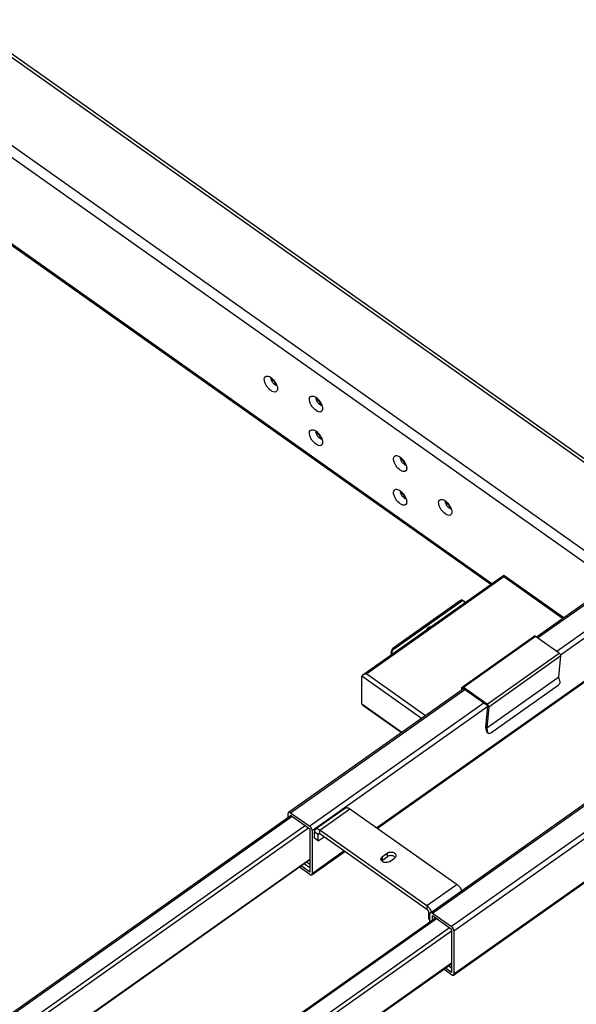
# Model space of a CAD drawing. Extents: x 765 to 5521, y -3239 to 125.
# Tile 16 of 24: x 3951 to 4169, y -1945 to -1559. Entities that reach past the tile are written whole.
import ezdxf

# ---------------------------------------------------------------- set-up
doc = ezdxf.new("R2010")
doc.units = 0
for name, color, linetype in [('_X2_9002914DDXF_CONTINUOUS_LINE', 7, 'Continuous'), ('AK-ZHHL01YJ-DXF_CONTINUOUS_LINE', 7, 'Continuous'), ('AK-ZHHL02J-9DXF_CONTINUOUS_LINE', 7, 'Continuous'), ('AK-ZHLJJ03-7DXF_CONTINUOUS_LINE', 7, 'Continuous'), ('PART1-SPQ_1_DXF_CONTINUOUS_LINE', 7, 'Continuous')]:
    doc.layers.add(name, color=color, linetype=linetype)

msp = doc.modelspace()

# ---------------------------------------------------------------- linework, layer by layer
at = {"layer": '_X2_9002914DDXF_CONTINUOUS_LINE', "linetype": 'Continuous'}
for p, q in [((4123.534, -1786.797), (4097.135, -1805.464)), ((4123.905, -1786.994), (4123.534, -1786.797)), ((4124.322, -1786.663), (4124.249, -1786.631)), ((4124.323, -1786.663), (4124.694, -1786.861)), ((4124.62, -1786.828), (4124.693, -1786.86)), ((4097.507, -1805.661), (4123.905, -1786.994)), ((4125.074, -1787.768), (4125.012, -1787.372)), ((4124.131, -1820.748), (4152.415, -1800.748)), ((4152.915, -1800.843), (4124.631, -1820.843)), ((4162.228, -1807.428), (4152.915, -1800.843)), ((4097.135, -1805.464), (4097.507, -1805.661)), ((4096.356, -1807.174), (4096.728, -1807.372)), ((4096.483, -1807.985), (4096.356, -1807.174)), ((4096.728, -1807.372), (4096.79, -1807.768)), ((4133.943, -1827.428), (4162.228, -1807.428)), ((4162.838, -1808.526), (4134.554, -1828.526)), ((4162.072, -1816.738), (4162.838, -1808.526)), ((4133.788, -1836.738), (4162.072, -1816.738)), ((4162.079, -1816.824), (4133.795, -1836.824)), ((4162.431, -1818.385), (4162.079, -1816.824)), ((4124.395, -1821.289), (4124.018, -1821.023)), ((4124.018, -1821.755), (4124.018, -1821.023)), ((4124.551, -1821.179), (4124.395, -1821.289)), ((4124.395, -1821.289), (4124.395, -1821.488)), ((4124.464, -1821.171), (4124.439, -1821.184)), ((4133.943, -1827.428), (4124.631, -1820.843)), ((4124.631, -1820.843), (4124.631, -1821.22)), ((4124.631, -1821.22), (4133.943, -1827.805)), ((4161.732, -1820.135), (4135.334, -1838.802)), ((4133.412, -1836.439), (4134.178, -1828.227)), ((4134.554, -1828.526), (4133.788, -1836.738)), ((4133.943, -1827.805), (4133.943, -1827.428)), ((4134.178, -1828.227), (4134.179, -1828.207)), ((4134.178, -1828.227), (4134.554, -1828.526)), ((4133.412, -1836.439), (4133.788, -1836.738)), ((4133.795, -1836.824), (4133.431, -1836.664)), ((4133.783, -1838.225), (4133.431, -1836.664)), ((4133.795, -1836.824), (4134.147, -1838.385)), ((4134.147, -1838.385), (4133.783, -1838.225)), ((4134.554, -1838.939), (4134.189, -1838.779)), ((4134.596, -1838.956), (4134.554, -1838.94))]:
    msp.add_line(p, q, dxfattribs=at)
for centre, radius, start, end in [((4162.279, -1816.757), 0.208, 174.71496, 178.34496), ((4134.94, -1838.26), 0.796, 208.70765, 214.31334)]:
    msp.add_arc(centre, radius, start, end, dxfattribs=at)
for points, knots in [([(4124.249, -1786.631), (4124.196, -1786.613), (4123.945, -1786.572), (4123.693, -1786.684), (4123.534, -1786.797)], [0, 0, 0, 0, 0.220839, 1, 1, 1, 1]), ([(4123.905, -1786.994), (4123.965, -1786.952), (4124.175, -1786.824), (4124.453, -1786.771), (4124.62, -1786.828)], [0, 0, 0, 0, 0.2902443, 1, 1, 1, 1]), ([(4124.693, -1786.86), (4124.735, -1786.882), (4124.904, -1787.004), (4124.988, -1787.215), (4125.012, -1787.372)], [0, 0, 0, 0, 0.230198, 1, 1, 1, 1]), ([(4110.87, -1797.372), (4110.782, -1797.434), (4110.43, -1797.726), (4110.156, -1798.108), (4109.998, -1798.42)], [0, 0, 0, 0, 0.2349877, 1, 1, 1, 1]), ([(4111.863, -1797.101), (4111.788, -1797.084), (4111.435, -1797.055), (4111.092, -1797.215), (4110.87, -1797.372)], [0, 0, 0, 0, 0.2217582, 1, 1, 1, 1]), ([(4152.915, -1800.843), (4152.87, -1800.811), (4152.727, -1800.721), (4152.512, -1800.68), (4152.415, -1800.748)], [0, 0, 0, 0, 0.3209242, 1, 1, 1, 1]), ([(4097.135, -1805.464), (4097.071, -1805.509), (4096.816, -1805.724), (4096.622, -1806.009), (4096.517, -1806.241)], [0, 0, 0, 0, 0.2349588, 1, 1, 1, 1]), ([(4096.888, -1806.438), (4096.924, -1806.359), (4097.08, -1806.065), (4097.306, -1805.803), (4097.507, -1805.661)], [0, 0, 0, 0, 0.2614505, 1, 1, 1, 1]), ([(4096.517, -1806.241), (4096.481, -1806.319), (4096.367, -1806.615), (4096.32, -1806.945), (4096.356, -1807.174)], [0, 0, 0, 0, 0.2706073, 1, 1, 1, 1]), ([(4096.728, -1807.372), (4096.717, -1807.3), (4096.699, -1806.981), (4096.786, -1806.662), (4096.888, -1806.438)], [0, 0, 0, 0, 0.2271548, 1, 1, 1, 1]), ([(4162.84, -1808.474), (4162.84, -1808.278), (4162.677, -1807.875), (4162.405, -1807.553), (4162.228, -1807.428)], [0, 0, 0, 0, 0.474686, 1, 1, 1, 1]), ([(4162.072, -1816.779), (4162.072, -1816.774), (4162.071, -1816.765), (4162.071, -1816.755), (4162.072, -1816.751)], [0, 0, 0, 0, 0.509827, 1, 1, 1, 1]), ([(4162.079, -1816.824), (4162.078, -1816.816), (4162.075, -1816.801), (4162.073, -1816.786), (4162.072, -1816.779)], [0, 0, 0, 0, 0.5129852, 1, 1, 1, 1]), ([(4124.018, -1821.023), (4124.018, -1820.993), (4124.024, -1820.893), (4124.073, -1820.789), (4124.131, -1820.748)], [0, 0, 0, 0, 0.2942404, 1, 1, 1, 1]), ([(4124.131, -1820.748), (4124.159, -1820.728), (4124.332, -1820.665), (4124.516, -1820.761), (4124.631, -1820.843)], [0, 0, 0, 0, 0.199082, 1, 1, 1, 1]), ([(4124.439, -1821.184), (4124.416, -1821.199), (4124.398, -1821.239), (4124.395, -1821.278), (4124.395, -1821.289)], [0, 0, 0, 0, 0.7054939, 1, 1, 1, 1]), ([(4124.631, -1821.22), (4124.616, -1821.21), (4124.567, -1821.179), (4124.504, -1821.16), (4124.464, -1821.171)], [0, 0, 0, 0, 0.3052354, 1, 1, 1, 1]), ([(4162.328, -1819.346), (4162.295, -1819.427), (4162.153, -1819.726), (4161.932, -1819.994), (4161.732, -1820.135)], [0, 0, 0, 0, 0.2624046, 1, 1, 1, 1]), ([(4162.431, -1818.385), (4162.448, -1818.459), (4162.488, -1818.783), (4162.42, -1819.115), (4162.328, -1819.346)], [0, 0, 0, 0, 0.2317921, 1, 1, 1, 1]), ([(4133.943, -1827.428), (4134.13, -1827.56), (4134.409, -1827.897), (4134.572, -1828.326), (4134.554, -1828.526)], [0, 0, 0, 0, 0.5336152, 1, 1, 1, 1]), ([(4134.179, -1828.207), (4134.179, -1828.192), (4134.172, -1828.121), (4134.144, -1828.053), (4134.117, -1828.004)], [0, 0, 0, 0, 0.2176689, 1, 1, 1, 1]), ([(4133.431, -1836.664), (4133.426, -1836.644), (4133.412, -1836.57), (4133.407, -1836.494), (4133.412, -1836.439)], [0, 0, 0, 0, 0.2715377, 1, 1, 1, 1]), ([(4133.788, -1836.738), (4133.787, -1836.744), (4133.787, -1836.758), (4133.787, -1836.772), (4133.788, -1836.779)], [0, 0, 0, 0, 0.4846221, 1, 1, 1, 1]), ([(4133.788, -1836.779), (4133.789, -1836.786), (4133.791, -1836.801), (4133.793, -1836.816), (4133.795, -1836.824)], [0, 0, 0, 0, 0.4870148, 1, 1, 1, 1]), ([(4133.783, -1838.225), (4133.81, -1838.348), (4133.899, -1838.574), (4134.089, -1838.735), (4134.19, -1838.78)], [0, 0, 0, 0, 0.5317341, 1, 1, 1, 1]), ([(4135.334, -1838.802), (4135.22, -1838.882), (4134.982, -1839.002), (4134.709, -1838.996), (4134.596, -1838.956)], [0, 0, 0, 0, 0.5370968, 1, 1, 1, 1])]:
    msp.add_open_spline(points, degree=3, knots=knots, dxfattribs=at)
for points in [[(4162.838, -1808.526), (4162.84, -1808.508), (4162.841, -1808.491), (4162.839, -1808.473)], [(4134.117, -1828.004), (4134.074, -1827.927), (4134.015, -1827.856), (4133.943, -1827.805)], [(4134.242, -1838.643), (4134.198, -1838.563), (4134.167, -1838.475), (4134.147, -1838.385)], [(4134.554, -1838.94), (4134.446, -1838.892), (4134.35, -1838.807), (4134.283, -1838.709)]]:
    msp.add_open_spline(points, degree=3, dxfattribs=at)
at = {"layer": 'AK-ZHHL01YJ-DXF_CONTINUOUS_LINE', "linetype": 'Continuous'}
for p, q in [((4153.254, -1801.082), (4279.277, -1711.97)), ((4153.742, -1801.427), (4280.047, -1712.116)), ((4287.589, -1717.449), (4161.284, -1806.761)), ((4111.693, -1909.137), (4334.903, -1751.303)), ((4112.463, -1909.283), (4335.673, -1751.449)), ((4343.215, -1756.783), (4120.005, -1914.616)), ((4120.948, -1916.225), (4344.158, -1758.392)), ((4355.236, -1767.529), (4120.948, -1933.196)), ((4120.775, -1933.618), (4355.063, -1767.951)), ((4162.718, -1808.022), (4198.27, -1782.884)), ((4198.245, -1799.872), (4090.717, -1875.906)), ((4090.929, -1876.056), (4198.469, -1800.013)), ((4056.067, -1869.803), (4124.703, -1821.271)), ((4056.837, -1869.949), (4125.191, -1821.616)), ((4132.733, -1826.949), (4064.379, -1875.283)), ((4065.322, -1876.892), (4134.167, -1828.211)), ((4055.894, -1871.974), (4055.894, -1870.225)), ((4056.837, -1869.949), (4064.379, -1875.283)), ((4056.837, -1870.892), (4064.379, -1876.225)), ((4056.837, -1871.308), (4056.837, -1870.892)), ((4078.439, -1868.121), (4066.654, -1876.454)), ((4068.386, -1876.783), (4080.172, -1868.449)), ((4080.172, -1868.449), (4122.127, -1898.116)), ((4064.379, -1876.225), (4064.379, -1893.196)), ((4065.322, -1876.892), (4065.322, -1893.863)), ((4066.265, -1877.404), (4067.679, -1878.404)), ((4066.265, -1879.997), (4066.265, -1877.404)), ((4067.679, -1878.404), (4068.145, -1878.074)), ((4067.679, -1880.997), (4067.679, -1878.404)), ((4067.679, -1880.997), (4070.013, -1879.347)), ((4067.809, -1878.087), (4067.886, -1878.05)), ((4110.341, -1906.449), (4068.386, -1876.783)), ((4068.386, -1878.197), (4068.386, -1876.783)), ((4110.341, -1907.863), (4068.386, -1878.197)), ((4067.679, -1880.997), (4066.265, -1879.997)), ((4065.149, -1894.285), (4078.144, -1885.096)), ((4077.932, -1884.946), (4065.322, -1893.863)), ((4092.899, -1887.116), (4094.785, -1885.783)), ((4092.899, -1888.53), (4092.899, -1887.116)), ((4094.785, -1885.783), (4094.785, -1887.197)), ((4064.379, -1893.196), (4061.048, -1890.84)), ((4064.379, -1891.529), (4062.227, -1890.007)), ((4063.227, -1889.3), (4064.379, -1890.115)), ((4092.899, -1888.53), (4094.785, -1887.197)), ((4095.728, -1889.116), (4097.613, -1887.783)), ((4064.379, -1894.139), (4060.382, -1891.312)), ((4122.127, -1898.116), (4110.341, -1906.449)), ((4110.341, -1906.449), (4110.341, -1907.863)), ((4111.049, -1909.07), (4111.509, -1909.396)), ((4111.049, -1911.663), (4111.049, -1909.07)), ((4111.52, -1912.641), (4111.52, -1909.559)), ((4112.463, -1909.283), (4120.005, -1914.616)), ((4112.463, -1910.225), (4120.005, -1915.559)), ((4112.463, -1911.974), (4112.463, -1910.225)), ((4111.52, -1911.997), (4111.049, -1911.663)), ((4120.005, -1915.559), (4120.005, -1932.529)), ((4120.948, -1916.225), (4120.948, -1933.196)), ((4119.795, -1929.3), (4120.005, -1929.448)), ((4120.005, -1933.472), (4116.95, -1931.312)), ((4120.005, -1932.529), (4117.617, -1930.84)), ((4120.005, -1930.863), (4118.795, -1930.007))]:
    msp.add_line(p, q, dxfattribs=at)
for points in [[(4056.067, -1869.803), (4055.943, -1869.891), (4055.894, -1870.073), (4055.894, -1870.225)], [(4094.785, -1885.783), (4095.186, -1885.499), (4096.199, -1885.238), (4097.212, -1885.499), (4097.613, -1885.783)], [(4097.613, -1887.197), (4097.212, -1886.913), (4096.199, -1886.652), (4095.186, -1886.913), (4094.785, -1887.197)], [(4092.899, -1888.53), (4092.785, -1888.611), (4092.678, -1888.706), (4092.589, -1888.814)], [(4097.929, -1887.487), (4097.839, -1887.377), (4097.73, -1887.279), (4097.613, -1887.197)], [(4065.149, -1894.284), (4065.273, -1894.197), (4065.322, -1894.015), (4065.322, -1893.863)], [(4111.693, -1909.137), (4111.569, -1909.225), (4111.52, -1909.407), (4111.52, -1909.559)], [(4120.775, -1933.618), (4120.899, -1933.53), (4120.948, -1933.348), (4120.948, -1933.196)]]:
    msp.add_open_spline(points, degree=3, dxfattribs=at)
for points, knots in [([(4056.837, -1869.949), (4056.767, -1869.899), (4056.547, -1869.761), (4056.216, -1869.698), (4056.067, -1869.803)], [0, 0, 0, 0, 0.3206562, 1, 1, 1, 1]), ([(4078.439, -1868.121), (4078.539, -1868.051), (4078.793, -1867.955), (4079.228, -1867.981), (4079.703, -1868.15), (4080.013, -1868.337), (4080.172, -1868.449)], [0, 0, 0, 0, 0.1957859, 0.4201216, 0.6877531, 1, 1, 1, 1]), ([(4065.322, -1876.892), (4065.322, -1876.753), (4065.189, -1876.126), (4064.783, -1875.568), (4064.379, -1875.283)], [0, 0, 0, 0, 0.2200247, 1, 1, 1, 1]), ([(4066.654, -1876.455), (4066.525, -1876.546), (4066.308, -1876.851), (4066.265, -1877.21), (4066.265, -1877.404)], [0, 0, 0, 0, 0.450272, 1, 1, 1, 1]), ([(4068.386, -1876.783), (4068.228, -1876.67), (4067.918, -1876.483), (4067.443, -1876.314), (4067.008, -1876.288), (4066.753, -1876.384), (4066.654, -1876.455)], [0, 0, 0, 0, 0.3122469, 0.5798784, 0.8042141, 1, 1, 1, 1]), ([(4067.679, -1878.404), (4067.679, -1878.37), (4067.686, -1878.254), (4067.742, -1878.134), (4067.809, -1878.087)], [0, 0, 0, 0, 0.2945061, 1, 1, 1, 1]), ([(4067.886, -1878.05), (4067.921, -1878.04), (4068.101, -1878.024), (4068.271, -1878.115), (4068.386, -1878.197)], [0, 0, 0, 0, 0.2028576, 1, 1, 1, 1]), ([(4092.314, -1888.116), (4092.314, -1887.929), (4092.435, -1887.526), (4092.728, -1887.237), (4092.899, -1887.116)], [0, 0, 0, 0, 0.471048, 1, 1, 1, 1]), ([(4097.613, -1885.783), (4097.785, -1885.904), (4098.078, -1886.193), (4098.199, -1886.595), (4098.199, -1886.783)], [0, 0, 0, 0, 0.5289438, 1, 1, 1, 1]), ([(4098.199, -1886.783), (4098.199, -1886.97), (4098.078, -1887.372), (4097.785, -1887.661), (4097.613, -1887.783)], [0, 0, 0, 0, 0.4710562, 1, 1, 1, 1]), ([(4095.728, -1889.116), (4095.43, -1889.326), (4094.688, -1889.582), (4093.572, -1889.511), (4092.749, -1889.081), (4092.378, -1888.549), (4092.314, -1888.256), (4092.314, -1888.116)], [0, 0, 0, 0, 0.263051, 0.5413818, 0.7907476, 0.8992079, 1, 1, 1, 1]), ([(4064.379, -1894.139), (4064.45, -1894.188), (4064.67, -1894.327), (4065, -1894.39), (4065.149, -1894.284)], [0, 0, 0, 0, 0.3206562, 1, 1, 1, 1]), ([(4122.127, -1898.116), (4122.529, -1898.4), (4123.245, -1899.126), (4123.767, -1899.997), (4123.961, -1900.47)], [0, 0, 0, 0, 0.4908415, 1, 1, 1, 1]), ([(4112.176, -1908.803), (4111.982, -1908.331), (4111.46, -1907.459), (4110.744, -1906.734), (4110.341, -1906.449)], [0, 0, 0, 0, 0.5091585, 1, 1, 1, 1]), ([(4110.341, -1907.863), (4110.39, -1907.897), (4110.585, -1908.057), (4110.744, -1908.258), (4110.841, -1908.424)], [0, 0, 0, 0, 0.2347763, 1, 1, 1, 1]), ([(4110.841, -1908.424), (4110.874, -1908.479), (4110.978, -1908.68), (4111.049, -1908.907), (4111.049, -1909.07)], [0, 0, 0, 0, 0.2794532, 1, 1, 1, 1]), ([(4112.463, -1909.283), (4112.392, -1909.233), (4112.172, -1909.094), (4111.842, -1909.031), (4111.693, -1909.137)], [0, 0, 0, 0, 0.3206562, 1, 1, 1, 1]), ([(4120.948, -1916.225), (4120.948, -1916.086), (4120.815, -1915.46), (4120.408, -1914.901), (4120.005, -1914.616)], [0, 0, 0, 0, 0.2200247, 1, 1, 1, 1]), ([(4120.005, -1933.472), (4120.075, -1933.522), (4120.296, -1933.66), (4120.626, -1933.723), (4120.775, -1933.618)], [0, 0, 0, 0, 0.3206562, 1, 1, 1, 1])]:
    msp.add_open_spline(points, degree=3, knots=knots, dxfattribs=at)
at = {"layer": 'AK-ZHHL02J-9DXF_CONTINUOUS_LINE', "linetype": 'Continuous'}
for p, q in [((4057.131, -1871.1), (3913.576, -1972.608)), ((3913.943, -1972.867), (4057.497, -1871.359)), ((4062.682, -1875.025), (3919.128, -1976.534)), ((3920.276, -1977.429), (4063.89, -1875.879)), ((4064.379, -1888.26), (3928.392, -1984.418)), ((4064.379, -1888.485), (3928.551, -1984.53)), ((3970.145, -2012.608), (4113.699, -1911.1)), ((3970.511, -2012.867), (4114.065, -1911.359)), ((4119.251, -1915.025), (3975.726, -2016.513)), ((3976.53, -2017.651), (4120.005, -1916.199)), ((4120.005, -1928.927), (3976.727, -2030.24)), ((3976.727, -2030.465), (4120.005, -1929.152))]:
    msp.add_line(p, q, dxfattribs=at)
at = {"layer": 'AK-ZHLJJ03-7DXF_CONTINUOUS_LINE', "linetype": 'Continuous'}
for p, q in [((4212.015, -1759.532), (3928.599, -1559.126)), ((3927.059, -1559.418), (4211.039, -1760.222)), ((4186.526, -1777.555), (3902.546, -1576.751)), ((3900.661, -1579.97), (4183.307, -1779.831)), ((4135.803, -1780.182), (3900.661, -1613.911)), ((4135.379, -1780.481), (3901.007, -1614.755))]:
    msp.add_line(p, q, dxfattribs=at)
for points, knots in [([(4051.411, -1704.771), (4050.574, -1705.712), (4048.179, -1703.925), (4047.145, -1702.196), (4046.559, -1700.814), (4046.491, -1699.564), (4046.895, -1699.11)], [0, 0, 0, 0, 0.4541251, 0.6243405, 0.7811048, 1, 1, 1, 1]), ([(4046.895, -1699.11), (4047.174, -1698.797), (4048.488, -1698.712), (4049.318, -1699.444), (4049.79, -1699.898)], [0, 0, 0, 0, 0.3905217, 1, 1, 1, 1]), ([(4049.027, -1699.786), (4048.901, -1699.776), (4049.562, -1700.016), (4049.742, -1700.29), (4050.384, -1700.902), (4050.839, -1701.685), (4051.112, -1702.385), (4051.137, -1702.686)], [0, 0, 0, 0, 0.1026934, 0.2423205, 0.4093961, 0.755252, 1, 1, 1, 1]), ([(4051.064, -1702.339), (4050.997, -1702.323), (4050.692, -1702.216), (4050.431, -1702.011), (4050.252, -1701.833)], [0, 0, 0, 0, 0.2136606, 1, 1, 1, 1]), ([(4051.726, -1703.76), (4051.726, -1703.863), (4051.706, -1704.217), (4051.58, -1704.581), (4051.411, -1704.771)], [0, 0, 0, 0, 0.2869108, 1, 1, 1, 1]), ([(4069.089, -1712.604), (4068.251, -1713.545), (4065.856, -1711.758), (4064.823, -1710.029), (4064.237, -1708.648), (4064.169, -1707.397), (4064.573, -1706.943)], [0, 0, 0, 0, 0.4541251, 0.6243405, 0.7811048, 1, 1, 1, 1]), ([(4064.573, -1706.943), (4064.851, -1706.63), (4066.166, -1706.545), (4066.996, -1707.277), (4067.467, -1707.731)], [0, 0, 0, 0, 0.3905217, 1, 1, 1, 1]), ([(4066.705, -1707.619), (4066.578, -1707.609), (4067.24, -1707.849), (4067.419, -1708.123), (4068.061, -1708.735), (4068.517, -1709.518), (4068.789, -1710.219), (4068.814, -1710.519)], [0, 0, 0, 0, 0.1026934, 0.2423205, 0.4093961, 0.755252, 1, 1, 1, 1]), ([(4068.741, -1710.172), (4068.674, -1710.156), (4068.37, -1710.049), (4068.109, -1709.844), (4067.93, -1709.666)], [0, 0, 0, 0, 0.2136606, 1, 1, 1, 1]), ([(4069.404, -1711.593), (4069.404, -1711.696), (4069.384, -1712.05), (4069.258, -1712.414), (4069.089, -1712.604)], [0, 0, 0, 0, 0.2869108, 1, 1, 1, 1]), ([(4069.089, -1725.804), (4068.251, -1726.744), (4065.856, -1724.957), (4064.823, -1723.228), (4064.237, -1721.847), (4064.169, -1720.596), (4064.573, -1720.143)], [0, 0, 0, 0, 0.4541251, 0.6243405, 0.7811048, 1, 1, 1, 1]), ([(4064.573, -1720.143), (4064.851, -1719.83), (4066.166, -1719.745), (4066.996, -1720.477), (4067.467, -1720.93)], [0, 0, 0, 0, 0.3905217, 1, 1, 1, 1]), ([(4066.705, -1720.818), (4066.578, -1720.808), (4067.24, -1721.049), (4067.419, -1721.323), (4068.061, -1721.935), (4068.517, -1722.717), (4068.789, -1723.418), (4068.814, -1723.719)], [0, 0, 0, 0, 0.1026934, 0.2423205, 0.4093961, 0.755252, 1, 1, 1, 1]), ([(4068.741, -1723.371), (4068.674, -1723.356), (4068.37, -1723.248), (4068.109, -1723.043), (4067.93, -1722.865)], [0, 0, 0, 0, 0.2136606, 1, 1, 1, 1]), ([(4069.404, -1724.793), (4069.404, -1724.895), (4069.384, -1725.249), (4069.258, -1725.613), (4069.089, -1725.804)], [0, 0, 0, 0, 0.2869108, 1, 1, 1, 1]), ([(4102.087, -1735.938), (4101.25, -1736.878), (4098.855, -1735.091), (4097.821, -1733.362), (4097.235, -1731.981), (4097.167, -1730.73), (4097.571, -1730.277)], [0, 0, 0, 0, 0.4541251, 0.6243405, 0.7811048, 1, 1, 1, 1]), ([(4097.571, -1730.277), (4097.85, -1729.964), (4099.164, -1729.879), (4099.994, -1730.611), (4100.466, -1731.064)], [0, 0, 0, 0, 0.3905217, 1, 1, 1, 1]), ([(4099.703, -1730.952), (4099.577, -1730.942), (4100.238, -1731.183), (4100.418, -1731.457), (4101.06, -1732.069), (4101.515, -1732.852), (4101.787, -1733.552), (4101.813, -1733.853)], [0, 0, 0, 0, 0.1026934, 0.2423205, 0.4093961, 0.755252, 1, 1, 1, 1]), ([(4101.74, -1733.505), (4101.673, -1733.49), (4101.368, -1733.382), (4101.107, -1733.177), (4100.928, -1732.999)], [0, 0, 0, 0, 0.2136606, 1, 1, 1, 1]), ([(4102.402, -1734.927), (4102.402, -1735.029), (4102.382, -1735.384), (4102.256, -1735.747), (4102.087, -1735.938)], [0, 0, 0, 0, 0.2869108, 1, 1, 1, 1]), ([(4102.087, -1749.137), (4101.25, -1750.078), (4098.855, -1748.291), (4097.821, -1746.562), (4097.235, -1745.18), (4097.167, -1743.93), (4097.571, -1743.476)], [0, 0, 0, 0, 0.4541251, 0.6243405, 0.7811048, 1, 1, 1, 1]), ([(4097.571, -1743.476), (4097.85, -1743.163), (4099.164, -1743.078), (4099.994, -1743.81), (4100.466, -1744.264)], [0, 0, 0, 0, 0.3905217, 1, 1, 1, 1]), ([(4099.703, -1744.151), (4099.577, -1744.142), (4100.238, -1744.382), (4100.418, -1744.656), (4101.06, -1745.268), (4101.515, -1746.051), (4101.787, -1746.751), (4101.813, -1747.052)], [0, 0, 0, 0, 0.1026934, 0.2423205, 0.4093961, 0.755252, 1, 1, 1, 1]), ([(4101.74, -1746.705), (4101.673, -1746.689), (4101.368, -1746.581), (4101.107, -1746.376), (4100.928, -1746.199)], [0, 0, 0, 0, 0.2136606, 1, 1, 1, 1]), ([(4102.402, -1748.126), (4102.402, -1748.228), (4102.382, -1748.583), (4102.256, -1748.947), (4102.087, -1749.137)], [0, 0, 0, 0, 0.2869108, 1, 1, 1, 1]), ([(4119.765, -1753.104), (4118.927, -1754.045), (4116.532, -1752.258), (4115.499, -1750.529), (4114.913, -1749.148), (4114.845, -1747.897), (4115.249, -1747.444)], [0, 0, 0, 0, 0.4541251, 0.6243405, 0.7811048, 1, 1, 1, 1]), ([(4115.249, -1747.444), (4115.527, -1747.131), (4116.842, -1747.045), (4117.672, -1747.777), (4118.143, -1748.231)], [0, 0, 0, 0, 0.3905217, 1, 1, 1, 1]), ([(4117.381, -1748.119), (4117.254, -1748.109), (4117.916, -1748.349), (4118.095, -1748.624), (4118.737, -1749.236), (4119.193, -1750.018), (4119.465, -1750.719), (4119.49, -1751.02)], [0, 0, 0, 0, 0.1026934, 0.2423205, 0.4093961, 0.755252, 1, 1, 1, 1]), ([(4119.417, -1750.672), (4119.35, -1750.657), (4119.046, -1750.549), (4118.785, -1750.344), (4118.606, -1750.166)], [0, 0, 0, 0, 0.2136606, 1, 1, 1, 1]), ([(4120.08, -1752.094), (4120.08, -1752.196), (4120.06, -1752.55), (4119.934, -1752.914), (4119.765, -1753.104)], [0, 0, 0, 0, 0.2869108, 1, 1, 1, 1])]:
    msp.add_open_spline(points, degree=3, knots=knots, dxfattribs=at)
for points in [[(4049.499, -1700.634), (4049.433, -1700.432), (4049.39, -1700.213), (4049.415, -1700.002)], [(4050.252, -1701.833), (4049.916, -1701.501), (4049.644, -1701.083), (4049.499, -1700.634)], [(4049.79, -1699.898), (4050.355, -1700.441), (4050.83, -1701.093), (4051.182, -1701.793)], [(4051.182, -1701.793), (4051.348, -1702.122), (4051.487, -1702.467), (4051.586, -1702.822)], [(4051.586, -1702.822), (4051.67, -1703.127), (4051.726, -1703.444), (4051.726, -1703.76)], [(4067.176, -1708.467), (4067.111, -1708.265), (4067.068, -1708.046), (4067.093, -1707.836)], [(4067.93, -1709.666), (4067.594, -1709.334), (4067.322, -1708.916), (4067.176, -1708.467)], [(4067.467, -1707.731), (4068.032, -1708.275), (4068.508, -1708.926), (4068.86, -1709.626)], [(4068.86, -1709.626), (4069.025, -1709.955), (4069.165, -1710.3), (4069.263, -1710.655)], [(4069.263, -1710.655), (4069.348, -1710.96), (4069.404, -1711.277), (4069.404, -1711.593)], [(4067.176, -1721.666), (4067.111, -1721.464), (4067.068, -1721.246), (4067.093, -1721.035)], [(4067.467, -1720.93), (4068.032, -1721.474), (4068.508, -1722.125), (4068.86, -1722.825)], [(4067.93, -1722.865), (4067.594, -1722.533), (4067.322, -1722.115), (4067.176, -1721.666)], [(4068.86, -1722.825), (4069.025, -1723.155), (4069.165, -1723.5), (4069.263, -1723.855)], [(4069.263, -1723.855), (4069.348, -1724.159), (4069.404, -1724.477), (4069.404, -1724.793)], [(4100.175, -1731.8), (4100.109, -1731.598), (4100.066, -1731.38), (4100.091, -1731.169)], [(4100.928, -1732.999), (4100.592, -1732.667), (4100.32, -1732.249), (4100.175, -1731.8)], [(4100.466, -1731.064), (4101.031, -1731.608), (4101.506, -1732.259), (4101.858, -1732.959)], [(4101.858, -1732.959), (4102.024, -1733.289), (4102.163, -1733.634), (4102.262, -1733.989)], [(4102.262, -1733.989), (4102.346, -1734.293), (4102.402, -1734.611), (4102.402, -1734.927)], [(4100.175, -1745), (4100.109, -1744.798), (4100.066, -1744.579), (4100.091, -1744.368)], [(4100.466, -1744.264), (4101.031, -1744.807), (4101.506, -1745.458), (4101.858, -1746.159)], [(4100.928, -1746.199), (4100.592, -1745.867), (4100.32, -1745.449), (4100.175, -1745)], [(4101.858, -1746.159), (4102.024, -1746.488), (4102.163, -1746.833), (4102.262, -1747.188)], [(4102.262, -1747.188), (4102.346, -1747.493), (4102.402, -1747.81), (4102.402, -1748.126)], [(4118.143, -1748.231), (4118.708, -1748.775), (4119.184, -1749.426), (4119.536, -1750.126)], [(4117.852, -1748.967), (4117.787, -1748.765), (4117.744, -1748.547), (4117.769, -1748.336)], [(4118.606, -1750.166), (4118.27, -1749.834), (4117.998, -1749.416), (4117.852, -1748.967)], [(4119.536, -1750.126), (4119.701, -1750.456), (4119.841, -1750.8), (4119.939, -1751.156)], [(4119.939, -1751.156), (4120.024, -1751.46), (4120.08, -1751.777), (4120.08, -1752.094)]]:
    msp.add_open_spline(points, degree=3, dxfattribs=at)
at = {"layer": 'PART1-SPQ_1_DXF_CONTINUOUS_LINE', "linetype": 'Continuous'}
for p, q in [((4085.207, -1815.958), (4140.487, -1776.869)), ((4140.487, -1777.559), (4086.747, -1815.559)), ((4140.487, -1776.869), (4163.991, -1793.489)), ((4140.487, -1776.869), (4140.487, -1777.559)), ((4140.487, -1776.869), (4140.487, -1777.559)), ((4163.503, -1793.834), (4140.487, -1777.559)), ((4108.154, -1832.973), (4084.861, -1816.502)), ((4084.861, -1827.345), (4084.861, -1816.502)), ((4086.747, -1815.559), (4109.763, -1831.834)), ((4084.861, -1827.345), (4100.487, -1838.394)), ((4100.275, -1838.544), (4085.207, -1827.889))]:
    msp.add_line(p, q, dxfattribs=at)
for points, knots in [([(4084.861, -1816.502), (4084.861, -1816.451), (4084.9, -1816.23), (4085.069, -1816.055), (4085.207, -1815.958)], [0, 0, 0, 0, 0.2324221, 1, 1, 1, 1]), ([(4085.207, -1815.958), (4085.418, -1815.809), (4085.935, -1815.616), (4086.47, -1815.559), (4086.747, -1815.559)], [0, 0, 0, 0, 0.4829032, 1, 1, 1, 1]), ([(4084.861, -1827.345), (4084.861, -1827.396), (4084.899, -1827.618), (4085.069, -1827.791), (4085.207, -1827.889)], [0, 0, 0, 0, 0.2327576, 1, 1, 1, 1])]:
    msp.add_open_spline(points, degree=3, knots=knots, dxfattribs=at)

doc.saveas('drawing.dxf')
